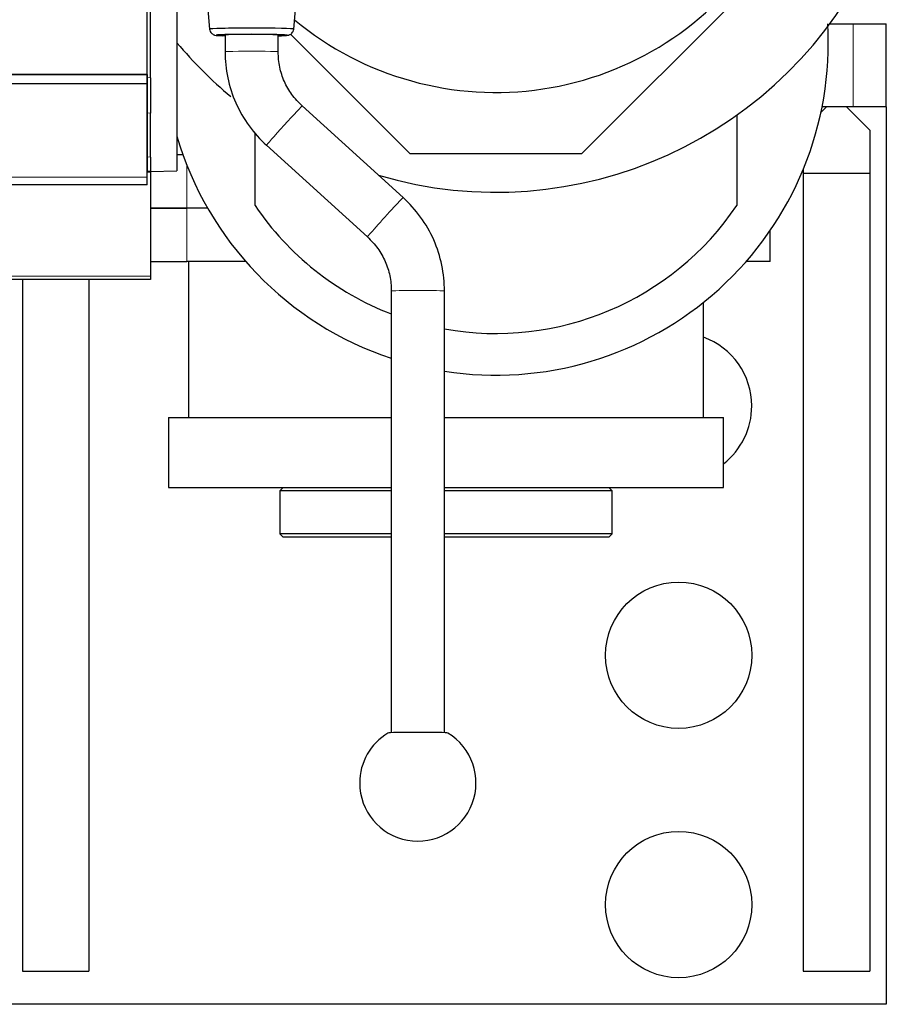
# Model space of a CAD drawing. Header units: inches. Extents: x 0 to 20790, y -12 to 14700.
# Tile 54 of 184: x 6244 to 6505, y 4164 to 4460. Entities that reach past the tile are written whole.
import ezdxf

# ---------------------------------------------------------------- set-up
doc = ezdxf.new("R2010")
doc.units = ezdxf.units.IN
doc.layers.add('1', color=7, linetype='Continuous', true_color=0xffffff)

msp = doc.modelspace()

# ---------------------------------------------------------------- linework, layer by layer
at = {"layer": '1', "color": 2, "linetype": 'Continuous', "lineweight": 25}
for p, q in [((6282.211, 4443.778), (6282.211, 4594.96)), ((6283.169, 4442.805), (6283.169, 4534.013)), ((6326.332, 4457.434), (6329.029, 4487.705)), ((6291.169, 4480.12), (6291.169, 4414.858)), ((6474.318, 4481.227), (6412.969, 4419.879)), ((6299.338, 4476.165), (6301.007, 4457.434)), ((6487.687, 4459.079), (6494.669, 4459.079)), ((6494.669, 4459.079), (6504.669, 4459.079)), ((6504.669, 4434.079), (6504.669, 4459.079)), ((6305.669, 4455.714), (6305.669, 4450.614)), ((6321.669, 4450.614), (6321.669, 4455.714)), ((6361.369, 4419.879), (6325.353, 4455.895)), ((6326.332, 4457.434), (6326.332, 4457.435)), ((5805.211, 4443.778), (6282.211, 4443.778)), ((6282.169, 4443.764), (5805.211, 4443.764)), ((6282.169, 4440.935), (6282.169, 4443.764)), ((6282.211, 4443.785), (6282.211, 4436.549)), ((6282.169, 4440.935), (5792.169, 4440.935)), ((6282.169, 4412.922), (6282.169, 4440.935)), ((6283.169, 4442.805), (6283.169, 4432.179)), ((6282.211, 4436.549), (6282.166, 4436.549)), ((6282.211, 4436.549), (6282.211, 4414.578)), ((6359.232, 4406.745), (6328.869, 4434.344)), ((6486.669, 4434.079), (6484.99, 4432.4)), ((6494.669, 4434.079), (6485.33, 4434.079)), ((6499.669, 4427.079), (6492.669, 4434.079)), ((6504.669, 4434.079), (6494.669, 4434.079)), ((6504.669, 4434.079), (6504.669, 4164.079)), ((6283.169, 4418.969), (6283.169, 4432.179)), ((6459.669, 4431.551), (6459.669, 4404.389)), ((6314.669, 4404.389), (6314.669, 4426.335)), ((6499.669, 4427.079), (6499.669, 4414.079)), ((6318.107, 4422.504), (6348.47, 4394.905)), ((6293.006, 4419.579), (6291.169, 4419.579)), ((6412.969, 4419.879), (6361.369, 4419.879)), ((6283.169, 4418.969), (6283.169, 4414.579)), ((6282.211, 4414.578), (6282.166, 4414.578)), ((6283.169, 4414.455), (6282.169, 4414.455)), ((6283.169, 4414.579), (6282.21, 4414.612)), ((6283.169, 4414.579), (6291.169, 4414.858)), ((6283.169, 4414.579), (6283.169, 4414.455)), ((6283.169, 4414.455), (6283.169, 4383.164)), ((6479.669, 4415.263), (6479.669, 4414.079)), ((6479.669, 4414.079), (6499.669, 4414.079)), ((6479.669, 4414.079), (6479.669, 4174.079)), ((6499.669, 4414.079), (6499.669, 4174.079)), ((6282.169, 4410.578), (5792.169, 4410.578)), ((6282.169, 4410.578), (6282.169, 4412.922)), ((6294.169, 4403.579), (6283.169, 4403.579)), ((6283.169, 4403.579), (6294.169, 4403.579)), ((6300.4, 4403.579), (6294.169, 4403.579)), ((6300.4, 4403.579), (6294.169, 4403.579)), ((6469.669, 4387.579), (6469.669, 4396.785)), ((6283.169, 4387.579), (6294.169, 4387.579)), ((6311.81, 4387.579), (6294.169, 4387.579)), ((6294.669, 4387.579), (6294.669, 4340.579)), ((6469.669, 4387.579), (6462.532, 4387.579)), ((6283.169, 4382.078), (5787.674, 4382.078)), ((6244.669, 4382.076), (6244.669, 4174.079)), ((6264.669, 4382.076), (6264.669, 4174.079)), ((6283.169, 4383.164), (6283.169, 4382.078)), ((6355.669, 4378.634), (6355.669, 4245.776)), ((6371.669, 4245.776), (6371.669, 4378.634)), ((6449.669, 4340.579), (6449.669, 4375.257)), ((6288.669, 4340.579), (6355.67, 4340.579)), ((6288.669, 4340.579), (6288.669, 4319.579)), ((6371.669, 4340.579), (6455.669, 4340.579)), ((6455.669, 4319.579), (6455.669, 4340.579)), ((6288.669, 4319.579), (6355.67, 4319.579)), ((6323.169, 4319.579), (6322.169, 4318.579)), ((6322.169, 4318.579), (6322.169, 4305.579)), ((6355.666, 4318.579), (6322.169, 4318.579)), ((6399.517, 4318.579), (6371.667, 4318.579)), ((6371.669, 4319.579), (6455.669, 4319.579)), ((6422.169, 4318.579), (6399.517, 4318.579)), ((6422.169, 4318.579), (6421.169, 4319.579)), ((6422.169, 4305.579), (6422.169, 4318.579)), ((6355.666, 4305.579), (6322.169, 4305.579)), ((6322.169, 4305.579), (6323.169, 4304.579)), ((6355.665, 4304.579), (6323.169, 4304.579)), ((6399.517, 4305.579), (6371.667, 4305.579)), ((6398.97, 4304.579), (6371.668, 4304.579)), ((6421.169, 4304.579), (6398.97, 4304.579)), ((6422.169, 4305.579), (6399.517, 4305.579)), ((6421.169, 4304.579), (6422.169, 4305.579)), ((6244.669, 4174.079), (6264.669, 4174.079)), ((6479.669, 4174.079), (6499.669, 4174.079)), ((6504.669, 4164.079), (5769.669, 4164.079))]:
    msp.add_line(p, q, dxfattribs=at)
at = {"layer": '1', "color": 110, "linetype": 'Continuous', "lineweight": 13}
for p, q in [((6494.669, 4434.079), (6494.669, 4459.079)), ((6282.21, 4442.852), (6283.169, 4442.805)), ((6283.169, 4432.179), (6282.21, 4432.226)), ((6282.21, 4419.003), (6283.169, 4418.969)), ((6294.169, 4416.499), (6294.169, 4403.579)), ((6282.169, 4412.922), (5792.169, 4412.922)), ((6294.169, 4387.579), (6294.169, 4403.579)), ((6283.169, 4383.164), (5787.674, 4383.164))]:
    msp.add_line(p, q, dxfattribs=at)
at = {"layer": '1', "color": 2, "linetype": 'Continuous', "lineweight": 25}
for centre in [(6442.169, 4269.079), (6442.169, 4194.079)]:
    msp.add_circle(centre, 22, dxfattribs=at)
for centre, radius, start, end in [((6387.169, 4533.378), 95, 230.3775, 326.70563), ((6387.169, 4533.378), 125, 253.575, 335.44125), ((6387.169, 4453.379), 100.045, 261.09, 3.2625), ((6387.169, 4533.378), 125, 219.83062, 230.34375), ((6387.169, 4453.379), 100.045, 196.35188, 251.65125), ((6387.169, 4453.379), 87.5, 214.04773, 248.90075), ((6387.169, 4453.379), 87.5, 259.79745, 325.95227), ((6442.169, 4344.079), 22, 0, 70.07062), ((6442.169, 4344.079), 22, 307.85063, 0), ((6363.669, 4230.67), 17.5, 180, 59.07893), ((6363.669, 4230.67), 17.5, 120.92107, 180)]:
    msp.add_arc(centre, radius, start, end, dxfattribs=at)
for centre, major_axis, ratio, start_param, end_param in [((6313.669, 4457.435), (12.662, 0), 0.0244322, 1.5707963, 3.1438507), ((6313.669, 4455.613), (10.67, 0), 0.0244322, 1.5707963, 3.864748), ((6313.669, 4455.613), (9, 0), 0.0244322, 1.5707963, 3.6175439), ((6313.669, 4457.435), (12.662, 0), 0.0244322, 0, 1.5707963), ((6313.669, 4455.613), (10.67, 0), 0.0244322, 0, 1.5707963), ((6313.669, 4455.613), (9, 0), 0.0244322, 0, 1.5707963), ((6313.669, 4455.613), (9, 0), 0.0244322, 5.807234, 6.2831853), ((6313.669, 4455.613), (10.67, 0), 0.0244322, 5.5600299, 6.2831853), ((6363.669, 4245.674), (-9, 0), 0.024478, 3.1825315, 6.2422464)]:
    msp.add_ellipse(centre, major_axis=major_axis, ratio=ratio, start_param=start_param, end_param=end_param, dxfattribs=at)
at = {"layer": '1', "color": 110, "linetype": 'Continuous', "lineweight": 13}
for centre, major_axis, ratio, start_param, end_param in [((6313.669, 4450.614), (-8, 0), 0.0244322, 3.1410034, 6.2827926), ((6323.488, 4428.424), (-5.381, -5.92), 0.0153375, 3.1415927, 6.2831853), ((6353.851, 4400.825), (-5.381, -5.92), 0.0153375, 3.1402182, 6.2831853), ((6363.669, 4378.634), (-8, 0), 0.024478, 3.141694, 6.2831853)]:
    msp.add_ellipse(centre, major_axis=major_axis, ratio=ratio, start_param=start_param, end_param=end_param, dxfattribs=at)
at = {"layer": '1', "color": 2, "linetype": 'Continuous', "lineweight": 25}
for points, knots in [([(6301.007, 4457.434), (6301.035, 4457.187), (6301.163, 4456.721), (6301.575, 4456.169), (6302.024, 4455.846), (6302.387, 4455.69), (6302.893, 4455.554), (6303.128, 4455.559), (6303.932, 4455.494), (6304.63, 4455.468), (6304.988, 4455.457)], [0, 0, 0, 0, 0.0822887, 0.1693819, 0.2325583, 0.2794065, 0.3304685, 0.5539727, 0.795246, 1, 1, 1, 1]), ([(6321.694, 4455.438), (6322.122, 4455.45), (6322.934, 4455.477), (6323.806, 4455.514), (6324.379, 4455.577), (6324.6, 4455.58), (6325.111, 4455.749), (6325.457, 4455.939), (6325.836, 4456.256), (6326.189, 4456.765), (6326.306, 4457.195), (6326.332, 4457.434)], [0, 0, 0, 0, 0.1942662, 0.407417, 0.5867302, 0.7246418, 0.7735812, 0.8111964, 0.8607352, 0.9284747, 1, 1, 1, 1]), ([(6305.669, 4450.614), (6305.675, 4447.963), (6306.212, 4442.742), (6308.609, 4435.109), (6312.645, 4428.2), (6316.148, 4424.291), (6318.107, 4422.504)], [0, 0, 0, 0, 0.2478525, 0.4999849, 0.7521667, 1, 1, 1, 1]), ([(6328.869, 4434.343), (6327.691, 4435.392), (6325.644, 4437.644), (6323.339, 4441.625), (6321.944, 4446.009), (6321.653, 4449.038), (6321.669, 4450.614)], [0, 0, 0, 0, 0.2538165, 0.4999715, 0.7462164, 1, 1, 1, 1]), ([(6371.669, 4378.634), (6371.665, 4381.285), (6371.128, 4386.506), (6368.729, 4394.139), (6364.693, 4401.047), (6361.191, 4404.957), (6359.232, 4406.745)], [0, 0, 0, 0, 0.2478395, 0.5000236, 0.7521537, 1, 1, 1, 1]), ([(6348.47, 4394.905), (6349.647, 4393.856), (6351.693, 4391.603), (6354, 4387.623), (6355.396, 4383.239), (6355.686, 4380.21), (6355.669, 4378.634)], [0, 0, 0, 0, 0.2537942, 0.5000431, 0.7461941, 1, 1, 1, 1])]:
    msp.add_open_spline(points, degree=3, knots=knots, dxfattribs=at)

doc.saveas('drawing.dxf')
